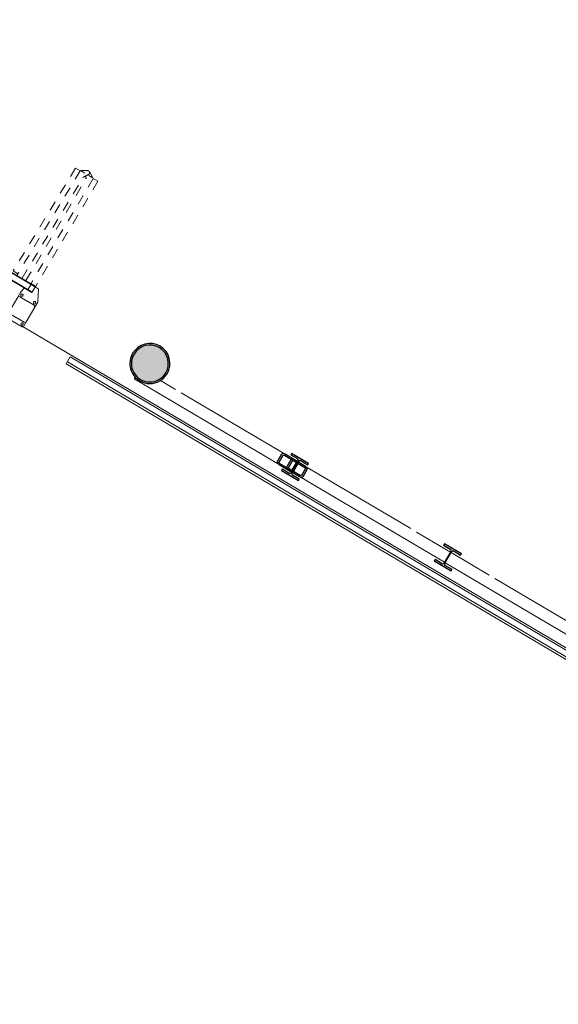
# Model space of a CAD drawing. Header units: metres. Extents: x 90929.1 to 91021.7, y 464820.1 to 464912.3.
# Tile 2 of 63: x 90934.6 to 90940.1, y 464824.6 to 464834.6. Entities that reach past the tile are written whole.
import ezdxf

# ---------------------------------------------------------------- set-up
doc = ezdxf.new("R2010")
doc.units = ezdxf.units.M
doc.linetypes.add('Dash', pattern=[6.35, 3.175, -3.175])
for name, color, linetype, lineweight in [('A-DOOR', 31, 'Continuous', 9), ('A-DOOR-FRAM', 31, 'Continuous', 9), ('A-DOOR-HDLN', 31, 'Dash', 9), ('A-FLOR', 192, 'Continuous', 9), ('A-WALL', 113, 'Continuous', 9), ('S-BEAM', 12, 'Continuous', 9), ('S-COLS', 52, 'Continuous', 9)]:
    doc.layers.add(name, color=color, linetype=linetype, lineweight=lineweight)

# ---------------------------------------------------------------- blocks, each defined once
blk = doc.blocks.new('31_D_speedgate_aangepast - 31_D_speedgate_aangepast-9166176-Situatie Nieuw')
at = {"layer": 'A-DOOR'}
for p, q in [((521.6, 305), (-770, 305)), ((-770, 305), (-770, 303)), ((-770, 303), (525.5, 303)), ((1955, 305), (663.4, 305)), ((663.4, 303), (1955, 303)), ((1955, 303), (1955, 305)), ((3386.6, 305), (2095, 305)), ((2095, 305), (2095, 303)), ((2095, 303), (3386.6, 303)), ((4820, 305), (3528.4, 305)), ((3528.4, 303), (4820, 303)), ((4820, 303), (4820, 305))]:
    blk.add_line(p, q, dxfattribs=at)
at = {"layer": 'A-DOOR-FRAM'}
for p, q in [((-812.8, 359.6), (-868.9, 252.2)), ((-765, 365), (-803.9, 365)), ((-770, 360), (-770, 310)), ((-715, 365), (-765, 365)), ((-765, 305), (-715, 305)), ((519.5, 365), (-715, 365)), ((-710, 310), (-710, 360)), ((-670, 250), (-679.2, 303)), ((514.5, 360), (514.5, 310)), ((569.5, 365), (519.5, 365)), ((574.5, 305), (521.6, 305)), ((521.6, 305), (521.6, 299)), ((521.6, 305), (521.6, 299)), ((521.6, 305), (521.6, 299)), ((521.6, 305), (521.6, 299)), ((574.5, 355.2), (574.5, 305)), ((610.5, 370), (610.5, 355.2)), ((610.5, 370), (1955, 370)), ((610.5, 305), (610.5, 355.2)), ((610.5, 305), (663.4, 305)), ((610.5, 305), (610.5, 299)), ((665.5, 365), (615.5, 365)), ((660.5, 310), (660.5, 360)), ((663.4, 299), (663.4, 305)), ((1955, 300), (663.4, 300)), ((1900, 365), (665.5, 365)), ((1840, 300), (1840, -50)), ((1950, 365), (1900, 365)), ((1900, 305), (1950, 305)), ((1905, 360), (1905, 310)), ((2095, 310), (1953.2, 310)), ((1955, 300), (1955, 370)), ((2095, 360), (2095, 310)), ((2150, 365), (2100, 365)), ((2100, 305), (2150, 305)), ((3384.5, 365), (2150, 365)), ((2155, 310), (2155, 360)), ((2210, -50), (2210, 300)), ((3379.5, 360), (3379.5, 310)), ((3434.5, 365), (3384.5, 365)), ((3386.6, 305), (3439.5, 305)), ((3386.6, 305), (3386.6, 299)), ((3439.5, 355.2), (3439.5, 305)), ((3439.5, 299), (3439.5, 305)), ((3475.5, 370), (3475.5, 355.2)), ((3475.5, 370), (4820, 370)), ((3475.5, 305), (3475.5, 355.2)), ((3475.5, 305), (3528.4, 305)), ((3475.5, 305), (3475.5, 299)), ((3525.3, 305), (3475.5, 305)), ((3530.5, 365), (3480.5, 365)), ((3525.5, 310), (3525.5, 360)), ((3528.4, 299), (3528.4, 305)), ((4820, 300), (3528.4, 300)), ((4765, 365), (3530.5, 365)), ((4729.2, 303), (4720, 250)), ((4815, 365), (4765, 365)), ((4765, 305), (4815, 305)), ((4770, 360), (4770, 310)), ((4853.9, 365), (4818.5, 365)), ((4820, 300), (4820, 370)), ((4918.9, 252.2), (4862.8, 359.6)), ((-870, 247.5), (-870, 185)), ((-685, 200), (-855, 200)), ((-670, 185), (-670, 250)), ((521.6, 299), (533.4, 299)), ((521.6, 299), (533.4, 299)), ((521.6, 299), (533.4, 299)), ((533.4, 299), (521.6, 299)), ((663.4, 299), (610.5, 299)), ((2110, 200), (1940, 200)), ((3439.5, 299), (3386.6, 299)), ((3528.4, 299), (3475.5, 299)), ((4720, 250), (4720, 185)), ((4905, 200), (4735, 200)), ((4920, 185), (4920, 247.5)), ((-870, 185), (-870, 15)), ((-670, 15), (-670, 185)), ((1925, 185), (1925, 15)), ((2125, 15), (2125, 185)), ((4720, 185), (4720, 15)), ((4920, 15), (4920, 185)), ((-870, 15), (-870, -40)), ((-855, 0), (-685, 0)), ((-670, -40), (-670, 15)), ((1940, 0), (2110, 0)), ((4720, 15), (4720, -40)), ((4735, 0), (4905, 0)), ((4920, -40), (4920, 15)), ((-860, -50), (-680, -50)), ((1850, -60), (2200, -60)), ((4730, -50), (4910, -50))]:
    blk.add_line(p, q, dxfattribs=at)
for centre, radius, start, end in [((-803.9, 355), 10, 90, 152.44719), ((-765, 360), 5, 90, 180), ((-765, 310), 5, 180, 270), ((-715, 360), 5, 360, 90), ((-715, 310), 5, 270, 360), ((519.5, 360), 5, 90, 180), ((519.5, 310), 5, 180, 270), ((569.5, 360), 5, 0, 90), ((569.5, 310), 5, 270, 360), ((208.4, 91.9), 450.9, 26.9535, 35.72062), ((976.6, 91.9), 450.9, 144.27938, 148.41726), ((615.5, 370), 5, 180, 270), ((665.5, 360), 5, 90, 180), ((665.5, 310), 5, 180, 270), ((1900, 360), 5, 0, 90), ((1900, 310), 5, 270, 0), ((1950, 370), 5, 270, 0), ((1950, 300), 5, 0, 90), ((2100, 360), 5, 90, 180), ((2100, 310), 5, 180, 270), ((2150, 360), 5, 0, 90), ((2150, 310), 5, 270, 0), ((2200, 300), 10, 0, 15), ((3384.5, 360), 5, 90, 180), ((3384.5, 310), 5, 180, 270), ((3434.5, 360), 5, 0, 90), ((3434.5, 310), 5, 270, 360), ((3073.4, 91.9), 450.9, 31.58274, 35.72062), ((3841.6, 91.9), 450.9, 144.27938, 153.0465), ((3239.5, 710.9), 496.4, 297.2029, 305.15048), ((3480.5, 370), 5, 180, 270), ((3530.5, 360), 5, 90, 180), ((3530.5, 310), 5, 180, 270), ((4765, 360), 5, 0, 90), ((4765, 310), 5, 270, 0), ((4815, 370), 5, 270, 0), ((4815, 300), 5, 0, 90), ((4853.9, 355), 10, 27.55281, 90), ((-860, 247.5), 10, 152.44719, 180), ((-855, 185), 15, 90, 180), ((-845, 225), 12, 360, 180), ((-845, 225), 12, 180, 360), ((-695, 225), 12, 0, 180), ((-695, 225), 12, 180, 360), ((-685, 185), 15, 360, 90), ((810.5, 710.9), 496.4, 236.07094, 242.7971), ((592.5, 287.3), 20, 243.33239, 26.81976), ((592.5, 287.3), 20, 253.6214, 296.66761), ((592.5, 287.3), 20, 253.6214, 282.31887), ((592.5, 287.3), 20, 253.6214, 282.31887), ((592.5, 287.3), 20, 253.6214, 282.31887), ((592.5, 287.3), 20, 257.68113, 272.02987), ((592.5, 287.3), 20, 257.68113, 272.02987), ((592.5, 287.3), 20, 257.68113, 272.02987), ((374.5, 710.9), 496.4, 297.2029, 303.92906), ((1870, 280), 12, 0, 180), ((1870, 280), 12, 180, 360), ((1940, 185), 15, 90, 180), ((2110, 185), 15, 0, 90), ((2180, 275), 12, 0, 180), ((2180, 275), 12, 180, 360), ((3675.5, 710.9), 496.4, 236.11571, 242.7971), ((3457.5, 287.3), 20, 153.18024, 296.66761), ((3457.5, 287.3), 20, 243.33239, 272.02987), ((3457.5, 287.3), 20, 253.6214, 282.31887), ((3457.5, 287.3), 20, 253.6214, 282.31887), ((3457.5, 287.3), 20, 253.6214, 282.31887), ((3457.5, 287.3), 20, 257.68113, 272.02987), ((3457.5, 287.3), 20, 257.68113, 272.02987), ((3457.5, 287.3), 20, 257.68113, 272.02987), ((4735, 185), 15, 90, 180), ((4745, 225), 12, 360, 180), ((4745, 225), 12, 180, 360), ((4895, 225), 12, 360, 180), ((4895, 225), 12, 180, 360), ((4905, 185), 15, 0, 90), ((4910, 247.5), 10, 0, 27.55281), ((-855, 15), 15, 180, 270), ((-685, 15), 15, 270, 360), ((1940, 15), 15, 180, 270), ((2110, 15), 15, 270, 0), ((4735, 15), 15, 180, 270), ((4905, 15), 15, 270, 0), ((-860, -40), 10, 180, 270), ((-845, -25), 12, 0, 180), ((-845, -25), 12, 180, 360), ((-695, -25), 12, 0, 180), ((-695, -25), 12, 180, 360), ((-680, -40), 10, 270, 360), ((1850, -50), 10, 180, 270), ((1870, -30), 12, 0, 180), ((1870, -30), 12, 180, 360), ((2180, -30), 12, 360, 180), ((2180, -30), 12, 180, 0), ((2200, -50), 10, 270, 360), ((4730, -40), 10, 180, 270), ((4745, -25), 12, 0, 180), ((4745, -25), 12, 180, 0), ((4895, -25), 12, 0, 180), ((4895, -25), 12, 180, 360), ((4910, -40), 10, 270, 0)]:
    blk.add_arc(centre, radius, start, end, dxfattribs=at)
for points, knots in [([(-770, 310), (-770, 309.6), (-769.9, 308.9), (-769.6, 308.1), (-769.3, 307.5), (-769, 307), (-768.8, 306.7), (-768.5, 306.4), (-768.1, 306), (-767.7, 305.8), (-767.5, 305.7)], [0, 0, 0, 0, 0.1666667, 0.25, 0.3333333, 0.4166667, 0.4583333, 0.5, 0.5833333, 0.6666667, 0.6666667, 0.6666667, 0.6666667]), ([(-765, 365), (-765.4, 365), (-766.1, 364.9), (-766.9, 364.6), (-767.4, 364.4), (-767.8, 364.2), (-768.1, 363.9), (-768.5, 363.6), (-768.8, 363.3), (-769, 363), (-769.2, 362.7), (-769.3, 362.5)], [0, 0, 0, 0, 0.1666667, 0.25, 0.3333333, 0.375, 0.4166667, 0.5, 0.5416667, 0.5833333, 0.6666667, 0.6666667, 0.6666667, 0.6666667]), ([(-715, 305), (-714.6, 305), (-713.9, 305.1), (-713.1, 305.4), (-712.6, 305.6), (-712.2, 305.8), (-711.9, 306.1), (-711.5, 306.4), (-711.2, 306.7), (-711, 307), (-710.8, 307.3), (-710.7, 307.5)], [0, 0, 0, 0, 0.1666667, 0.25, 0.3333333, 0.375, 0.4166667, 0.5, 0.5416667, 0.5833333, 0.6666667, 0.6666667, 0.6666667, 0.6666667]), ([(-710, 360), (-710, 360.4), (-710.1, 361.1), (-710.4, 361.9), (-710.7, 362.5), (-711, 363), (-711.2, 363.3), (-711.5, 363.6), (-711.9, 364), (-712.3, 364.2), (-712.5, 364.3)], [0, 0, 0, 0, 0.1666667, 0.25, 0.3333333, 0.4166667, 0.4583333, 0.5, 0.5833333, 0.6666667, 0.6666667, 0.6666667, 0.6666667]), ([(517, 305.7), (516.9, 305.7), (516.7, 305.8), (516.4, 306.1), (516, 306.4), (515.7, 306.7), (515.5, 307), (515.2, 307.5), (514.9, 308.1), (514.6, 308.9), (514.5, 309.6), (514.5, 310)], [0.3333333, 0.3333333, 0.3333333, 0.3333333, 0.375, 0.4166667, 0.5, 0.5416667, 0.5833333, 0.6666667, 0.75, 0.8333333, 1, 1, 1, 1]), ([(515.2, 362.5), (515.3, 362.7), (515.5, 363), (515.7, 363.3), (516, 363.6), (516.4, 364), (516.9, 364.3), (517.3, 364.5), (517.7, 364.7), (518.4, 364.9), (519.1, 365), (519.5, 365)], [0.3333333, 0.3333333, 0.3333333, 0.3333333, 0.4166667, 0.4583333, 0.5, 0.5833333, 0.6666667, 0.7083333, 0.75, 0.8333333, 1, 1, 1, 1]), ([(572, 364.3), (572.1, 364.3), (572.3, 364.2), (572.6, 363.9), (573, 363.6), (573.3, 363.3), (573.5, 363), (573.8, 362.5), (574.1, 361.9), (574.4, 361.1), (574.5, 360.4), (574.5, 360)], [0.3333333, 0.3333333, 0.3333333, 0.3333333, 0.375, 0.4166667, 0.5, 0.5416667, 0.5833333, 0.6666667, 0.75, 0.8333333, 1, 1, 1, 1]), ([(573.8, 307.5), (573.7, 307.3), (573.5, 307), (573.3, 306.7), (573, 306.4), (572.6, 306), (572.2, 305.8), (572, 305.7)], [0.3333333, 0.3333333, 0.3333333, 0.3333333, 0.4166667, 0.4583333, 0.5, 0.5833333, 0.6666667, 0.6666667, 0.6666667, 0.6666667]), ([(610.5, 370), (610.5, 369.6), (610.6, 368.9), (610.9, 368.1), (611.2, 367.5), (611.5, 367), (611.7, 366.7), (611.9, 366.5), (612, 366.5)], [0, 0, 0, 0, 0.1666667, 0.25, 0.3333333, 0.4166667, 0.4583333, 0.5, 0.5, 0.5, 0.5]), ([(665.5, 365), (665.1, 365), (664.4, 364.9), (663.6, 364.6), (663.1, 364.4), (662.7, 364.2), (662.4, 363.9), (662.1, 363.7), (662, 363.5)], [0, 0, 0, 0, 0.1666667, 0.25, 0.3333333, 0.375, 0.4166667, 0.5, 0.5, 0.5, 0.5]), ([(662, 306.5), (662.1, 306.3), (662.4, 306), (662.9, 305.7), (663.3, 305.5), (663.7, 305.3), (664.4, 305.1), (665.1, 305), (665.5, 305)], [0.5, 0.5, 0.5, 0.5, 0.5833333, 0.6666667, 0.7083333, 0.75, 0.8333333, 1, 1, 1, 1]), ([(1900, 365), (1900.4, 365), (1901.1, 364.9), (1901.9, 364.6), (1902.4, 364.4), (1902.8, 364.2), (1903.1, 363.9), (1903.4, 363.7), (1903.5, 363.5)], [0, 0, 0, 0, 0.1666667, 0.25, 0.3333333, 0.375, 0.4166667, 0.5, 0.5, 0.5, 0.5]), ([(1903.5, 306.5), (1903.4, 306.3), (1903.1, 306), (1902.6, 305.7), (1902.2, 305.5), (1901.8, 305.3), (1901.1, 305.1), (1900.4, 305), (1900, 305)], [0.5, 0.5, 0.5, 0.5, 0.5833333, 0.6666667, 0.7083333, 0.75, 0.8333333, 1, 1, 1, 1]), ([(1955, 370), (1955, 369.6), (1954.9, 368.9), (1954.6, 368.1), (1954.3, 367.5), (1954, 367), (1953.8, 366.7), (1953.6, 366.5), (1953.5, 366.5)], [0, 0, 0, 0, 0.1666667, 0.25, 0.3333333, 0.4166667, 0.4583333, 0.5, 0.5, 0.5, 0.5]), ([(1954.3, 302.5), (1954.4, 302.3), (1954.6, 301.9), (1954.9, 301.1), (1955, 300.4), (1955, 300)], [0.6666667, 0.6666667, 0.6666667, 0.6666667, 0.75, 0.8333333, 1, 1, 1, 1]), ([(2095, 310), (2095, 309.6), (2095.1, 308.9), (2095.4, 308.1), (2095.7, 307.5), (2096, 307), (2096.2, 306.7), (2096.5, 306.4), (2096.9, 306), (2097.3, 305.8), (2097.5, 305.7)], [0, 0, 0, 0, 0.1666667, 0.25, 0.3333333, 0.4166667, 0.4583333, 0.5, 0.5833333, 0.6666667, 0.6666667, 0.6666667, 0.6666667]), ([(2100, 365), (2099.6, 365), (2098.9, 364.9), (2098.1, 364.6), (2097.6, 364.4), (2097.2, 364.2), (2096.9, 363.9), (2096.5, 363.6), (2096.2, 363.3), (2096, 363), (2095.8, 362.7), (2095.7, 362.5)], [0, 0, 0, 0, 0.1666667, 0.25, 0.3333333, 0.375, 0.4166667, 0.5, 0.5416667, 0.5833333, 0.6666667, 0.6666667, 0.6666667, 0.6666667]), ([(2150, 305), (2150.4, 305), (2151.1, 305.1), (2151.9, 305.4), (2152.4, 305.6), (2152.8, 305.8), (2153.1, 306.1), (2153.5, 306.4), (2153.8, 306.7), (2154, 307), (2154.2, 307.3), (2154.3, 307.5)], [0, 0, 0, 0, 0.1666667, 0.25, 0.3333333, 0.375, 0.4166667, 0.5, 0.5416667, 0.5833333, 0.6666667, 0.6666667, 0.6666667, 0.6666667]), ([(2155, 360), (2155, 360.4), (2154.9, 361.1), (2154.6, 361.9), (2154.3, 362.5), (2154, 363), (2153.8, 363.3), (2153.5, 363.6), (2153.1, 364), (2152.7, 364.2), (2152.5, 364.3)], [0, 0, 0, 0, 0.1666667, 0.25, 0.3333333, 0.4166667, 0.4583333, 0.5, 0.5833333, 0.6666667, 0.6666667, 0.6666667, 0.6666667]), ([(3382, 305.7), (3381.9, 305.7), (3381.7, 305.8), (3381.4, 306.1), (3381, 306.4), (3380.7, 306.7), (3380.5, 307), (3380.2, 307.5), (3379.9, 308.1), (3379.6, 308.9), (3379.5, 309.6), (3379.5, 310)], [0.3333333, 0.3333333, 0.3333333, 0.3333333, 0.375, 0.4166667, 0.5, 0.5416667, 0.5833333, 0.6666667, 0.75, 0.8333333, 1, 1, 1, 1]), ([(3380.2, 362.5), (3380.3, 362.7), (3380.5, 363), (3380.7, 363.3), (3381, 363.6), (3381.4, 364), (3381.9, 364.3), (3382.3, 364.5), (3382.7, 364.7), (3383.4, 364.9), (3384.1, 365), (3384.5, 365)], [0.3333333, 0.3333333, 0.3333333, 0.3333333, 0.4166667, 0.4583333, 0.5, 0.5833333, 0.6666667, 0.7083333, 0.75, 0.8333333, 1, 1, 1, 1]), ([(3437, 364.3), (3437.1, 364.3), (3437.3, 364.2), (3437.6, 363.9), (3438, 363.6), (3438.3, 363.3), (3438.5, 363), (3438.8, 362.5), (3439.1, 361.9), (3439.4, 361.1), (3439.5, 360.4), (3439.5, 360)], [0.3333333, 0.3333333, 0.3333333, 0.3333333, 0.375, 0.4166667, 0.5, 0.5416667, 0.5833333, 0.6666667, 0.75, 0.8333333, 1, 1, 1, 1]), ([(3438.8, 307.5), (3438.7, 307.3), (3438.5, 307), (3438.3, 306.7), (3438, 306.4), (3437.6, 306), (3437.2, 305.8), (3437, 305.7)], [0.3333333, 0.3333333, 0.3333333, 0.3333333, 0.4166667, 0.4583333, 0.5, 0.5833333, 0.6666667, 0.6666667, 0.6666667, 0.6666667]), ([(3475.5, 370), (3475.5, 369.6), (3475.6, 368.9), (3475.9, 368.1), (3476.2, 367.5), (3476.5, 367), (3476.7, 366.7), (3476.9, 366.5), (3477, 366.5)], [0, 0, 0, 0, 0.1666667, 0.25, 0.3333333, 0.4166667, 0.4583333, 0.5, 0.5, 0.5, 0.5]), ([(3530.5, 365), (3530.1, 365), (3529.4, 364.9), (3528.6, 364.6), (3528.1, 364.4), (3527.7, 364.2), (3527.4, 363.9), (3527.1, 363.7), (3527, 363.5)], [0, 0, 0, 0, 0.1666667, 0.25, 0.3333333, 0.375, 0.4166667, 0.5, 0.5, 0.5, 0.5]), ([(3527, 306.5), (3527.1, 306.3), (3527.4, 306), (3527.9, 305.7), (3528.3, 305.5), (3528.7, 305.3), (3529.4, 305.1), (3530.1, 305), (3530.5, 305)], [0.5, 0.5, 0.5, 0.5, 0.5833333, 0.6666667, 0.7083333, 0.75, 0.8333333, 1, 1, 1, 1]), ([(4765, 365), (4765.4, 365), (4766.1, 364.9), (4766.9, 364.6), (4767.4, 364.4), (4767.8, 364.2), (4768.1, 363.9), (4768.4, 363.7), (4768.5, 363.5)], [0, 0, 0, 0, 0.1666667, 0.25, 0.3333333, 0.375, 0.4166667, 0.5, 0.5, 0.5, 0.5]), ([(4768.5, 306.5), (4768.4, 306.3), (4768.1, 306), (4767.6, 305.7), (4767.2, 305.5), (4766.8, 305.3), (4766.1, 305.1), (4765.4, 305), (4765, 305)], [0.5, 0.5, 0.5, 0.5, 0.5833333, 0.6666667, 0.7083333, 0.75, 0.8333333, 1, 1, 1, 1]), ([(4820, 370), (4820, 369.6), (4819.9, 368.9), (4819.6, 368.1), (4819.3, 367.5), (4819, 367), (4818.8, 366.7), (4818.6, 366.5), (4818.5, 366.5)], [0, 0, 0, 0, 0.1666667, 0.25, 0.3333333, 0.4166667, 0.4583333, 0.5, 0.5, 0.5, 0.5]), ([(4819.3, 302.5), (4819.4, 302.3), (4819.6, 301.9), (4819.9, 301.1), (4820, 300.4), (4820, 300)], [0.6666667, 0.6666667, 0.6666667, 0.6666667, 0.75, 0.8333333, 1, 1, 1, 1])]:
    blk.add_open_spline(points, degree=3, knots=knots, dxfattribs=at)
at = {"layer": 'A-DOOR-HDLN'}
for p, q in [((-715, 1610), (-770, 1610)), ((-770, 1610), (-770, 375)), ((-715, 1610), (-715, 375)), ((-710, 1615), (-660, 1615)), ((-701.1, 1618.6), (-646.5, 1650.6)), ((-563.8, 1615.7), (-613.8, 1615.2)), ((-563, 1610.8), (-508, 1611.3)), ((-563, 1610.8), (-549, 375.9)), ((-508, 1611.3), (-494.2, 391.6)), ((4558, 1611.3), (4544.2, 391.6)), ((4613, 1610.8), (4558, 1611.3)), ((4613, 1610.8), (4599, 375.9)), ((4613.8, 1615.7), (4663.8, 1615.2)), ((4751.1, 1618.6), (4696.5, 1650.6)), ((4760, 1615), (4710, 1615)), ((4765, 1610), (4820, 1610)), ((4765, 1610), (4765, 375)), ((4820, 1610), (4820, 375)), ((-655, 375), (-655, 1582)), ((-609, 375.3), (-622.7, 1582)), ((4659, 375.3), (4672.6, 1577)), ((4705, 375), (4705, 1577)), ((-770, 375), (-715, 375)), ((-549.2, 390.9), (-494.2, 391.6)), ((4599.2, 390.9), (4544.2, 391.6)), ((4820, 375), (4765, 375))]:
    blk.add_line(p, q, dxfattribs=at)
for centre, radius, start, end in [((-637, 1633), 20, 63.76701, 207.25438), ((-187.4, 1874.6), 530.4, 208.21557, 215.32485), ((-823.2, 1253.3), 442.9, 55.34827, 63.87719), ((4873.2, 1253.3), 442.9, 116.12281, 124.65173), ((4237.4, 1874.6), 530.4, 324.67515, 331.78443), ((4687, 1633), 20, 332.74562, 116.23299), ((-1096.3, 1878), 540.6, 325.22871, 328.19169), ((5146.3, 1878), 540.6, 211.80831, 214.77129)]:
    blk.add_arc(centre, radius, start, end, dxfattribs=at)
blk = doc.blocks.new('Basic Wall _ 21_kantplank - ___-10286590-Situatie Nieuw')
at = {"layer": 'A-WALL'}
for p, q in [((97530.2, 24752.3), (97530.2, 12018.8)), ((97555.2, 24765.9), (97555.2, 16651.5)), ((97555.2, 16651.5), (97555.2, 12018.8)), ((97530.2, 12018.8), (97528.2, 12018.8)), ((97555.2, 12018.8), (97533.1, 12018.8))]:
    blk.add_line(p, q, dxfattribs=at)
blk = doc.blocks.new('NLRS_28_SF_LIB_balk koker_generiek_ISR - K120x120x12_5-2048253-Situatie Nieuw')
at = {"layer": 'S-BEAM', "lineweight": 18}
h = blk.add_hatch(color=256, dxfattribs=at)
h.paths.add_polyline_path([(-33722.1, -93142.1), (-33715.9, -93131.2), (-33835.1, -93065.9), (-33839.2, -93072.8), (-33736.7, -93133.5)], flags=0)
h.paths.add_polyline_path([(-33685.9, -93141.7), (-33643.9, -93070.7), (-33661.7, -93060.2), (-33703.7, -93131.2)], flags=0)
h.paths.add_polyline_path([(-33838.5, -93051.5), (-33814.2, -93006), (-33839.2, -93012.1), (-33852.4, -93043.3), (-33839.2, -93051.1)], flags=0)
h.paths.add_polyline_path([(-33667.3, -93049.6), (-33665.7, -93036.1), (-33759.9, -92986.7), (-33765.8, -92991.4), (-33703.7, -93028.1)], flags=0)
for p, q in [((-35443.4, -91984.2), (-35449.6, -91980.5)), ((-35045.9, -92219.4), (-35431.7, -91991.1)), ((-35510.7, -92083.8), (-35504.5, -92087.4)), ((-35492.4, -92094.6), (-34078.5, -92931.2)), ((-34041.3, -92813.8), (-34987.9, -92253.7)), ((-33778.1, -92969.6), (-33805.2, -92953.5)), ((-33919, -93025.6), (-33839.2, -93072.8))]:
    blk.add_line(p, q, dxfattribs=at)
at = {"layer": 'S-BEAM', "lineweight": 25}
for p, q in [((-33814.2, -92970), (-33856.3, -93041)), ((-33838.5, -93051.5), (-33796.5, -92980.5)), ((-33784.4, -92980.3), (-33667.3, -93049.6)), ((-33661, -93038.9), (-33778.1, -92969.6)), ((-33839.2, -93072.8), (-33722.1, -93142.1)), ((-33715.7, -93131.4), (-33832.8, -93062.1)), ((-33661.7, -93060.2), (-33703.7, -93131.2)), ((-33685.9, -93141.7), (-33643.9, -93070.7))]:
    blk.add_line(p, q, dxfattribs=at)
at = {"layer": 'S-BEAM', "lineweight": 25, "flags": 128}
for points in [[(-33778.1, -92969.6), (-33783.5, -92966.8), (-33789, -92964.8), (-33794.5, -92963.5), (-33799.7, -92963.2), (-33804.5, -92963.6), (-33808.6, -92965), (-33811.9, -92967.1), (-33814.2, -92970)], [(-33796.5, -92980.5), (-33795.7, -92979.5), (-33794.6, -92978.8), (-33793.2, -92978.4), (-33791.7, -92978.2), (-33789.9, -92978.3), (-33788.1, -92978.7), (-33786.2, -92979.4), (-33784.4, -92980.3)], [(-33856.3, -93041), (-33857.6, -93044.4), (-33857.9, -93048.3), (-33857.1, -93052.6), (-33855.2, -93057), (-33852.4, -93061.4), (-33848.6, -93065.6), (-33844.2, -93069.5), (-33839.2, -93072.8)], [(-33832.8, -93062.1), (-33834.5, -93061), (-33836, -93059.7), (-33837.2, -93058.3), (-33838.2, -93056.8), (-33838.8, -93055.3), (-33839.1, -93053.9), (-33839, -93052.6), (-33838.5, -93051.5)], [(-33667.3, -93049.6), (-33665.7, -93050.7), (-33664.2, -93052), (-33663, -93053.4), (-33662, -93054.9), (-33661.4, -93056.4), (-33661.1, -93057.8), (-33661.2, -93059.1), (-33661.7, -93060.2)], [(-33643.9, -93070.7), (-33642.6, -93067.3), (-33642.3, -93063.4), (-33643.1, -93059.1), (-33645, -93054.7), (-33647.8, -93050.3), (-33651.5, -93046.1), (-33656, -93042.2), (-33661, -93038.9)], [(-33722.1, -93142.1), (-33716.7, -93144.9), (-33711.2, -93146.9), (-33705.7, -93148.2), (-33700.5, -93148.5), (-33695.7, -93148.1), (-33691.6, -93146.7), (-33688.3, -93144.6), (-33685.9, -93141.7)], [(-33703.7, -93131.2), (-33704.5, -93132.2), (-33705.6, -93132.9), (-33706.9, -93133.4), (-33708.5, -93133.5), (-33710.3, -93133.4), (-33712.1, -93133), (-33713.9, -93132.3), (-33715.7, -93131.4)]]:
    blk.add_lwpolyline(points, dxfattribs=at)
blk = doc.blocks.new('NLRS_28_SF_LIB_balk koker_generiek_ISR - K120x120x12_5-2049758-Situatie Nieuw')
at = {"layer": 'S-BEAM', "lineweight": 18}
h = blk.add_hatch(color=256, dxfattribs=at)
h.paths.add_polyline_path([(-36968.9, -91221), (-36963, -91209.9), (-37037.3, -91170.8), (-37039.1, -91179.4), (-36979.7, -91214.6)], flags=0)
h.paths.add_polyline_path([(-36933.6, -91220.1), (-36891.6, -91149.1), (-36908.7, -91138.9), (-36949.1, -91210.9)], flags=0)
h.paths.add_polyline_path([(-37049.2, -91173.4), (-37042.9, -91162.7), (-37057.2, -91154.2), (-37063.6, -91164.9), (-37052.8, -91171.3)], flags=0)
h.paths.add_polyline_path([(-37081.1, -91132.8), (-37042.6, -91059.7), (-37056.2, -91051.7), (-37094.7, -91124.7), (-37082, -91132.2)], flags=0)
h.paths.add_polyline_path([(-36914.1, -91128.5), (-36912.5, -91114.9), (-37020.9, -91050.7), (-37027.3, -91061.5), (-36950.7, -91106.8)], flags=0)
for p, q in [((-38638.4, -90233.1), (-37176.7, -91098)), ((-38226.7, -90337.2), (-38378.1, -90247.7)), ((-37115.6, -90994.7), (-38168.7, -90371.6)), ((-37020.9, -91050.7), (-37055.6, -91030.3)), ((-37116.7, -91133.5), (-37082, -91154))]:
    blk.add_line(p, q, dxfattribs=at)
at = {"layer": 'S-BEAM', "lineweight": 25}
for p, q in [((-37056.2, -91051.7), (-37098.2, -91122.7)), ((-37081.1, -91132.8), (-37039.1, -91061.8)), ((-37027.3, -91061.5), (-36984.7, -91086.7)), ((-36907.8, -91117.7), (-37020.9, -91050.7)), ((-36983.1, -91087.7), (-36914.1, -91128.5)), ((-37082, -91154), (-36968.9, -91221)), ((-37033, -91168.5), (-37075.7, -91143.3)), ((-36962.5, -91210.2), (-37031.5, -91169.4)), ((-36908.7, -91138.9), (-36950.7, -91209.9)), ((-36933.6, -91220.1), (-36891.6, -91149.1))]:
    blk.add_line(p, q, dxfattribs=at)
at = {"layer": 'S-BEAM', "lineweight": 25, "flags": 128}
for points in [[(-37020.9, -91050.7), (-37026.1, -91048.1), (-37031.5, -91046.1), (-37036.8, -91045), (-37041.9, -91044.7), (-37046.6, -91045.3), (-37050.6, -91046.6), (-37053.9, -91048.8), (-37056.2, -91051.7)], [(-37039.1, -91061.8), (-37038.3, -91060.8), (-37037.2, -91060.1), (-37035.8, -91059.7), (-37034.3, -91059.5), (-37032.6, -91059.6), (-37030.8, -91060), (-37029, -91060.6), (-37027.3, -91061.5)], [(-37098.2, -91122.7), (-37099.6, -91126.1), (-37099.9, -91130), (-37099.2, -91134.2), (-37097.4, -91138.5), (-37094.7, -91142.8), (-37091.2, -91147), (-37086.9, -91150.7), (-37082, -91154)], [(-37075.7, -91143.3), (-37077.3, -91142.2), (-37078.7, -91140.9), (-37079.9, -91139.5), (-37080.8, -91138.1), (-37081.4, -91136.6), (-37081.6, -91135.2), (-37081.5, -91133.9), (-37081.1, -91132.8)], [(-36950.7, -91209.9), (-36951.5, -91210.9), (-36952.6, -91211.6), (-36954, -91212), (-36955.5, -91212.2), (-36957.2, -91212.1), (-36959, -91211.8), (-36960.8, -91211.1), (-36962.5, -91210.2)], [(-36914.1, -91128.5), (-36912.5, -91129.6), (-36911.1, -91130.8), (-36909.9, -91132.2), (-36909, -91133.6), (-36908.4, -91135.1), (-36908.2, -91136.5), (-36908.3, -91137.8), (-36908.7, -91138.9)], [(-36891.6, -91149.1), (-36890.2, -91145.6), (-36889.9, -91141.7), (-36890.6, -91137.5), (-36892.4, -91133.2), (-36895.1, -91128.9), (-36898.6, -91124.8), (-36902.9, -91121), (-36907.8, -91117.7)], [(-36968.9, -91221), (-36963.7, -91223.6), (-36958.3, -91225.6), (-36953, -91226.7), (-36947.9, -91227), (-36943.2, -91226.5), (-36939.2, -91225.1), (-36936, -91222.9), (-36933.6, -91220.1)]]:
    blk.add_lwpolyline(points, dxfattribs=at)
at = {"layer": 'S-BEAM', "lineweight": 18}
blk.add_ellipse((-38628.8, -90217), major_axis=(9.5, 16.1), ratio=0.62733, start_param=1.570796, end_param=3.141593, dxfattribs=at)
blk = doc.blocks.new('NLRS_28_SF_LIB_balk koker_generiek_ISR - K120x120x12_5-2048130-Situatie Nieuw')
at = {"layer": 'S-BEAM', "lineweight": 18}
h = blk.add_hatch(color=256, dxfattribs=at)
h.paths.add_polyline_path([(-37063.6, -91164.9), (-37057.2, -91154.2), (-37172.6, -91090.9), (-37172, -91100.8), (-37073.3, -91159.2)], flags=0)
h.paths.add_polyline_path([(-37039.7, -91157.3), (-37002.5, -91083.5), (-37003.4, -91082.9), (-37042.6, -91155.6)], flags=0)
h.paths.add_polyline_path([(-37175.8, -91076.8), (-37135.4, -91004.8), (-37150.9, -90995.6), (-37192.9, -91066.6), (-37176.2, -91076.5)], flags=0)
h.paths.add_polyline_path([(-37027.3, -91061.5), (-37020.9, -91050.7), (-37118.4, -90999.4), (-37121.5, -91005.8), (-37042.6, -91052.4)], flags=0)
at = {"layer": 'S-BEAM', "lineweight": 25}
for p, q in [((-37150.9, -90995.6), (-37192.9, -91066.6)), ((-37175.8, -91076.8), (-37133.8, -91005.8)), ((-37122, -91005.5), (-37053, -91046.3)), ((-37002.5, -91061.7), (-37115.6, -90994.7)), ((-37176.7, -91098), (-37063.6, -91164.9)), ((-37101.4, -91128), (-37170.4, -91087.2)), ((-37051.5, -91047.2), (-37008.8, -91072.4)), ((-37003.4, -91082.9), (-37045.4, -91153.9)), ((-37028.3, -91164), (-36986.3, -91093)), ((-37057.2, -91154.2), (-37099.8, -91129))]:
    blk.add_line(p, q, dxfattribs=at)
at = {"layer": 'S-BEAM', "lineweight": 18}
for p, q in [((-36975.5, -91077.6), (-37002.5, -91061.7)), ((-37063.6, -91164.9), (-37028.9, -91185.4)), ((-35841.1, -91748.9), (-36907.8, -91117.7)), ((-36968.9, -91221), (-35499.7, -92090.3)), ((-35439, -91986.8), (-35783.1, -91783.2)), ((-35419.2, -91998.5), (-35431.7, -91991.1)), ((-35492.4, -92094.6), (-35480.3, -92101.8))]:
    blk.add_line(p, q, dxfattribs=at)
at = {"layer": 'S-BEAM', "lineweight": 25, "flags": 128}
for points in [[(-37115.6, -90994.7), (-37120.8, -90992), (-37126.2, -90990.1), (-37131.5, -90989), (-37136.6, -90988.7), (-37141.3, -90989.2), (-37145.3, -90990.6), (-37148.5, -90992.8), (-37150.9, -90995.6)], [(-37133.8, -91005.8), (-37133, -91004.8), (-37131.9, -91004.1), (-37130.5, -91003.6), (-37129, -91003.4), (-37127.3, -91003.5), (-37125.5, -91003.9), (-37123.7, -91004.6), (-37122, -91005.5)], [(-37192.9, -91066.6), (-37194.3, -91070.1), (-37194.6, -91074), (-37193.9, -91078.1), (-37192.1, -91082.5), (-37189.4, -91086.8), (-37185.9, -91090.9), (-37181.6, -91094.7), (-37176.7, -91098)], [(-37170.4, -91087.2), (-37172, -91086.1), (-37173.4, -91084.9), (-37174.6, -91083.5), (-37175.5, -91082.1), (-37176.1, -91080.6), (-37176.3, -91079.2), (-37176.2, -91077.9), (-37175.8, -91076.8)], [(-37008.8, -91072.4), (-37007.2, -91073.5), (-37005.8, -91074.8), (-37004.6, -91076.2), (-37003.7, -91077.6), (-37003.1, -91079), (-37002.9, -91080.4), (-37003, -91081.7), (-37003.4, -91082.9)], [(-36986.3, -91093), (-36984.9, -91089.6), (-36984.6, -91085.7), (-36985.3, -91081.5), (-36987.1, -91077.2), (-36989.8, -91072.8), (-36993.3, -91068.7), (-36997.6, -91065), (-37002.5, -91061.7)], [(-37063.6, -91164.9), (-37058.4, -91167.6), (-37053, -91169.5), (-37047.7, -91170.7), (-37042.6, -91171), (-37037.9, -91170.4), (-37033.9, -91169), (-37030.6, -91166.9), (-37028.3, -91164)], [(-37045.4, -91153.9), (-37046.2, -91154.8), (-37047.3, -91155.6), (-37048.7, -91156), (-37050.2, -91156.2), (-37051.9, -91156.1), (-37053.7, -91155.7), (-37055.5, -91155.1), (-37057.2, -91154.2)]]:
    blk.add_lwpolyline(points, dxfattribs=at)

msp = doc.modelspace()

# ---------------------------------------------------------------- hatches: boundary and pattern name
at = {"layer": 'S-COLS', "lineweight": 5}
h = msp.add_hatch(color=256, dxfattribs=at)
h.paths.add_polyline_path([(90935.9356, 464830.8927), (90936.0031, 464830.911), (90936.0465, 464830.9372), (90936.0717, 464830.96), (90936.1052, 464831.0123), (90936.1167, 464831.0412), (90936.1237, 464831.094), (90936.1209, 464831.134), (90936.0971, 464831.1949), (90936.0676, 464831.2345), (90936.0354, 464831.2623), (90935.9945, 464831.2841), (90935.9472, 464831.2961), (90935.8894, 464831.2947), (90935.8397, 464831.2799), (90935.8146, 464831.2683), (90935.7661, 464831.2245), (90935.7376, 464831.1786), (90935.7268, 464831.1541), (90935.7191, 464831.0969), (90935.7219, 464831.0569), (90935.7376, 464831.0092), (90935.7781, 464830.9535), (90935.8179, 464830.9223), (90935.8563, 464830.9044), (90935.8956, 464830.8948), (90935.9344, 464830.8928)], flags=0)
h.paths.add_polyline_path([(90935.9344, 464830.9087), (90935.8682, 464830.9174), (90935.8288, 464830.9343), (90935.8073, 464830.947), (90935.7646, 464830.9957), (90935.7514, 464831.017), (90935.7376, 464831.06), (90935.7376, 464831.1231), (90935.748, 464831.1628), (90935.7603, 464831.1908), (90935.7878, 464831.2266), (90935.823, 464831.2547), (90935.864, 464831.2736), (90935.9083, 464831.2822), (90935.9561, 464831.2791), (90936.003, 464831.2631), (90936.0452, 464831.2343), (90936.0801, 464831.192), (90936.0949, 464831.1628), (90936.1064, 464831.1138), (90936.1052, 464831.0678), (90936.0961, 464831.031), (90936.0762, 464830.992), (90936.0373, 464830.9502), (90935.9991, 464830.9266), (90935.9788, 464830.9173), (90935.9356, 464830.9089)], flags=0)
msp.add_hatch(color=256, dxfattribs=at).paths.add_polyline_path([(90935.9344, 464830.9087), (90935.9996, 464830.9269), (90936.0373, 464830.9502), (90936.0676, 464830.9808), (90936.0842, 464831.0041), (90936.1006, 464831.0414), (90936.1083, 464831.0859), (90936.1052, 464831.1309), (90936.0914, 464831.1739), (90936.0597, 464831.2201), (90936.0354, 464831.2439), (90935.9966, 464831.2669), (90935.9534, 464831.2799), (90935.8894, 464831.2785), (90935.864, 464831.2736), (90935.823, 464831.2547), (90935.7751, 464831.2101), (90935.7591, 464831.1882), (90935.7421, 464831.1494), (90935.7344, 464831.105), (90935.7376, 464831.06), (90935.7591, 464831.0045), (90935.7778, 464830.976), (90935.8073, 464830.947), (90935.8684, 464830.9173), (90935.8894, 464830.911), (90935.9141, 464830.9097)], flags=0)
h = msp.add_hatch(color=256, dxfattribs=at)
h.paths.add_polyline_path([(90937.4276, 464829.91), (90937.4353, 464829.9229), (90937.2605, 464830.0203), (90937.2555, 464830.0118), (90937.4227, 464829.9129)], flags=0)
h.paths.add_polyline_path([(90937.3622, 464829.987), (90937.4172, 464830.0875), (90937.4102, 464830.0857), (90937.3545, 464829.9916), (90937.3596, 464829.9886)], flags=0)
h.paths.add_polyline_path([(90937.3603, 464829.9734), (90937.3596, 464829.9865), (90937.3489, 464829.9801), (90937.3596, 464829.9738)], flags=0)
h.paths.add_polyline_path([(90937.5218, 464830.0692), (90937.5295, 464830.0821), (90937.3563, 464830.1821), (90937.3535, 464830.1688), (90937.5069, 464830.078)], flags=0)
h.paths.add_polyline_path([(90937.4269, 464830.0963), (90937.4305, 464830.1023), (90937.42, 464830.1023), (90937.4237, 464830.0982), (90937.4265, 464830.0965)], flags=0)
h.paths.add_polyline_path([(90937.4305, 464830.1023), (90937.4372, 464830.1132), (90937.4272, 464830.1126), (90937.4293, 464830.1061)], flags=0)
h = msp.add_hatch(color=256, dxfattribs=at)
h.paths.add_polyline_path([(90938.9768, 464828.9933), (90938.9834, 464829.0068), (90938.8099, 464829.1041), (90938.8046, 464829.0952), (90938.9581, 464829.0044)], flags=0)
h.paths.add_polyline_path([(90938.9114, 464829.0704), (90938.9778, 464829.1868), (90938.9698, 464829.1868), (90938.9065, 464829.0732), (90938.9106, 464829.0708)], flags=0)
h.paths.add_polyline_path([(90938.9094, 464829.0567), (90938.9114, 464829.0704), (90938.8969, 464829.0641), (90938.9069, 464829.0582)], flags=0)
h.paths.add_polyline_path([(90939.071, 464829.1526), (90939.0786, 464829.1655), (90938.9065, 464829.2673), (90938.9027, 464829.2521), (90939.0659, 464829.1555)], flags=0)
h.paths.add_polyline_path([(90938.9796, 464829.1857), (90938.9863, 464829.1965), (90938.9763, 464829.196), (90938.9793, 464829.1868)], flags=0)

# ---------------------------------------------------------------- linework, layer by layer
at = {"layer": 'A-FLOR'}
msp.add_line((90934.6213, 464831.477), (90940.8679, 464827.7808), dxfattribs=at)
at = {"layer": 'A-WALL'}
for q in [(90935.0856, 464831.1155), (90945.998, 464824.7224)]:
    msp.add_line((90935.1136, 464831.1628), q, dxfattribs=at)
at = {"layer": 'S-COLS', "lineweight": 25}
for p, q in [((90937.3574, 464830.184), (90937.3497, 464830.171)), ((90937.3497, 464830.171), (90937.4164, 464830.1316)), ((90937.4227, 464830.1069), (90937.3545, 464829.9916)), ((90937.5295, 464830.0821), (90937.3574, 464830.184)), ((90937.4551, 464830.1087), (90937.5218, 464830.0692)), ((90937.2631, 464830.0247), (90937.2555, 464830.0118)), ((90937.2555, 464830.0118), (90937.4276, 464829.91)), ((90937.3298, 464829.9853), (90937.2631, 464830.0247)), ((90937.3622, 464829.987), (90937.4305, 464830.1023)), ((90937.5218, 464830.0692), (90937.5295, 464830.0821)), ((90937.4353, 464829.9229), (90937.3686, 464829.9624)), ((90937.4276, 464829.91), (90937.4353, 464829.9229)), ((90938.9065, 464829.2673), (90938.8988, 464829.2544)), ((90938.8988, 464829.2544), (90938.9655, 464829.2149)), ((90939.0786, 464829.1655), (90938.9065, 464829.2673)), ((90938.8123, 464829.1081), (90938.8046, 464829.0952)), ((90938.879, 464829.0686), (90938.8123, 464829.1081)), ((90938.9719, 464829.1903), (90938.9036, 464829.075)), ((90938.9114, 464829.0704), (90938.9796, 464829.1857)), ((90939.0043, 464829.192), (90939.071, 464829.1526)), ((90939.071, 464829.1526), (90939.0786, 464829.1655)), ((90938.8046, 464829.0952), (90938.9768, 464828.9933)), ((90938.9844, 464829.0063), (90938.9177, 464829.0457)), ((90938.9768, 464828.9933), (90938.9844, 464829.0063))]:
    msp.add_line(p, q, dxfattribs=at)
for centre, radius, start, end in [((90935.9214, 464831.0954), 0.2032, 329.3867, 149.3867), ((90935.9214, 464831.0954), 0.1872, 329.3867, 149.3867), ((90935.9214, 464831.0954), 0.1872, 329.3867, 149.3867), ((90935.9214, 464831.0954), 0.2032, 149.3867, 329.3867), ((90935.9214, 464831.0954), 0.1872, 149.3867, 329.3867), ((90935.9214, 464831.0954), 0.1872, 149.3867, 329.3867), ((90937.4072, 464830.1161), 0.018, 329.3867, 59.3867), ((90937.446, 464830.0932), 0.018, 59.3867, 149.3867), ((90937.339, 464830.0008), 0.018, 239.3867, 329.3867), ((90937.3777, 464829.9778), 0.018, 149.3867, 239.3867), ((90938.9564, 464829.1994), 0.018, 329.3867, 59.3867), ((90938.9951, 464829.1765), 0.018, 59.3867, 149.3867), ((90938.8881, 464829.0841), 0.018, 239.3867, 329.3867), ((90938.9269, 464829.0612), 0.018, 149.3867, 239.3867)]:
    msp.add_arc(centre, radius, start, end, dxfattribs=at)

# ---------------------------------------------------------------- block references
at = {"lineweight": 18, "xscale": 0.001, "yscale": 0.001, "zscale": 0.001}
for name in ['NLRS_28_SF_LIB_balk koker_generiek_ISR - K120x120x12_5-2049758-Situatie Nieuw', 'NLRS_28_SF_LIB_balk koker_generiek_ISR - K120x120x12_5-2048130-Situatie Nieuw', 'NLRS_28_SF_LIB_balk koker_generiek_ISR - K120x120x12_5-2048253-Situatie Nieuw']:
    msp.add_blockref(name, (90974.4073, 464921.171), dxfattribs=at)
at = {"layer": 'A-DOOR', "xscale": 0.001, "yscale": 0.001, "zscale": 0.001, "rotation": 329.3867000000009}
msp.add_blockref('31_D_speedgate_aangepast - 31_D_speedgate_aangepast-9166176-Situatie Nieuw', (90930.4252, 464834.0113), dxfattribs=at)
at = {"layer": 'A-WALL', "xscale": 0.001, "yscale": 0.001, "zscale": 0.001, "rotation": 239.3867000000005}
msp.add_blockref('Basic Wall _ 21_kantplank - ___-10286590-Situatie Nieuw', (90974.4073, 464921.171), dxfattribs=at)

doc.saveas('drawing.dxf')
